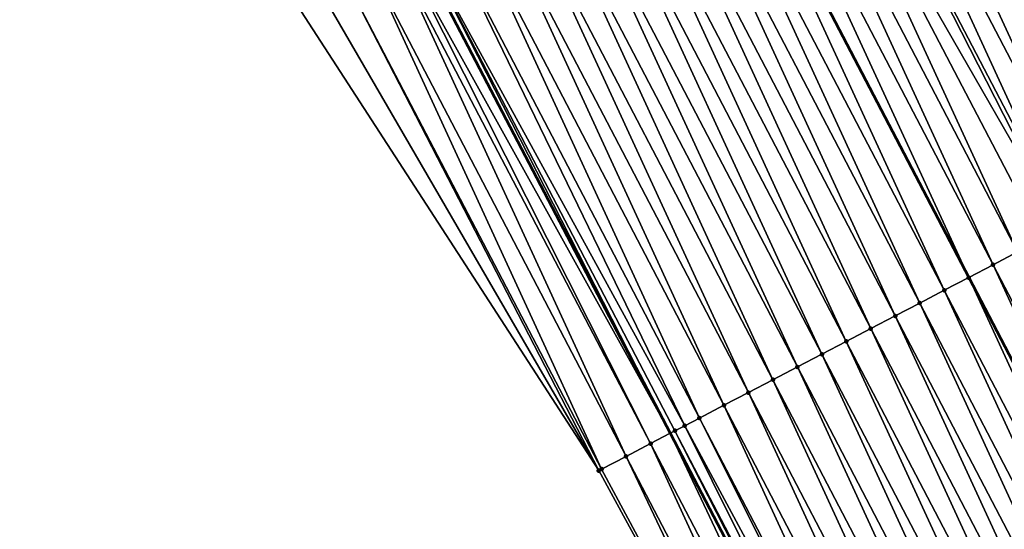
# Model space of a CAD drawing. Header units: feet. Extents: x 2007189 to 2022806, y 818621 to 837694.
# Tile 69 of 256: x 2013366 to 2013402, y 822990 to 823008. Entities that reach past the tile are written whole.
import ezdxf

# ---------------------------------------------------------------- set-up
doc = ezdxf.new("R2010")
doc.units = ezdxf.units.FT
doc.header["$MEASUREMENT"] = 0
for name, color, linetype, lineweight in [('EP_Travel Lane', 172, 'Continuous', 53), ('Road Shots', 141, 'Continuous', 100), ('Road X-Section', 40, 'Continuous', 13), ('STRIPING', 60, 'Continuous', 53)]:
    doc.layers.add(name, color=color, linetype=linetype, lineweight=lineweight)
doc.layers.add('I-77-MM17-21_SB-Surface-Border', color=7, linetype='Continuous')
doc.layers.add('I-77-MM17-21_SB-Surface-TIN', color=7, linetype='Continuous')

msp = doc.modelspace()

# ---------------------------------------------------------------- linework, layer by layer
at = {"layer": 'EP_Travel Lane'}
msp.add_polyline3d([(2013278.727651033, 823206.1892330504, 293.1254736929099), (2013287.962412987, 823188.4506579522, 292.8723417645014), (2013297.196568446, 823170.7132478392, 292.5287179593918), (2013306.430844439, 823152.9756061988, 292.2030764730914), (2013315.665312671, 823135.2375952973, 291.9061199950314), (2013324.899890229, 823117.4993743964, 291.6254835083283), (2013334.168931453, 823099.7502717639, 291.3403207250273), (2013343.426680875, 823082.024133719, 291.0607930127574), (2013352.683944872, 823064.2983680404, 290.7755883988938), (2013361.941192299, 823046.5720240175, 290.4923949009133), (2013371.198365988, 823028.8458211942, 290.1983324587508), (2013380.455628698, 823011.1194479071, 289.9173914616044), (2013389.7127102, 822993.393421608, 289.6097536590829), (2013398.969839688, 822975.6673034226, 289.3091916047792), (2013408.226910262, 822957.9412980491, 288.9999449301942), (2013417.48404017, 822940.2151790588, 288.6994390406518), (2013426.741229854, 822922.4889456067, 288.4077361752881), (2013435.998542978, 822904.7624757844, 288.1342228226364), (2013445.237817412, 822887.0430742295, 287.8475773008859), (2013454.471362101, 822869.304391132, 287.5629435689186), (2013463.704916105, 822851.5656901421, 287.2798097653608)], dxfattribs=at)
at = {"layer": 'I-77-MM17-21_SB-Surface-Border', "color": 3, "linetype": 'Continuous', "lineweight": -3}
msp.add_polyline3d([(2013462.69281233, 822851.0395398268, 287.2435409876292), (2013454.12927008, 822869.1265608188, 287.5500925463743), (2013444.488624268, 822886.653549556, 287.8240622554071), (2013435.615750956, 822904.5627418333, 288.1238318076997), (2013424.040171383, 822921.0804447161, 288.2822833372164), (2013417.231539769, 822940.0834799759, 288.6894989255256), (2013406.327561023, 822956.9507653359, 288.9173601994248), (2013396.685802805, 822974.4763016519, 289.2008140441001), (2013387.127419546, 822992.0453905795, 289.4835567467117), (2013376.196490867, 823008.8988237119, 289.6980120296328), (2013366.421437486, 823026.3549787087, 289.9675840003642), (2013357.681233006, 823044.3510062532, 290.2708755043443), (2013348.424108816, 823062.0771142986, 290.5722194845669), (2013339.166972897, 823079.8026264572, 290.8545330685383), (2013329.405284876, 823097.2660759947, 291.101665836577), (2013320.537554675, 823115.2385747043, 291.403838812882), (2013311.901293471, 823133.2869192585, 291.7122090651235), (2013303.252681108, 823151.3287658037, 292.0258912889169), (2013295.264537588, 823169.7116645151, 292.4488874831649), (2013287.868444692, 823188.4019344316, 292.869037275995), (2013277.78702232, 823205.7012820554, 293.1061810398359)], dxfattribs=at)
at = {"layer": 'I-77-MM17-21_SB-Surface-TIN', "color": 128, "linetype": 'Continuous', "lineweight": -3}
for points in [[(2013401.711444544, 823022.2135185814, 290.3027740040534), (2013411.083552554, 823004.5474515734, 290.0018589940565), (2013401.826421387, 823022.2735729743, 290.3021747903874)], [(2013410.276221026, 823004.1259905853, 289.9926353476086), (2013401.711444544, 823022.2135185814, 290.3027740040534), (2013401.01906829, 823021.8521532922, 290.2897741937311)], [(2013410.276221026, 823004.1259905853, 289.9926353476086), (2013411.083552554, 823004.5474515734, 290.0018589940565), (2013401.711444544, 823022.2135185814, 290.3027740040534)], [(2013409.389684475, 823003.6633319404, 289.9733991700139), (2013401.01906829, 823021.8521532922, 290.2897741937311), (2013400.132575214, 823021.3894113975, 290.2769418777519)], [(2013409.389684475, 823003.6633319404, 289.9733991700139), (2013410.276221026, 823004.1259905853, 289.9926353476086), (2013401.01906829, 823021.8521532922, 290.2897741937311)], [(2013408.503143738, 823003.2006813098, 289.9535465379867), (2013400.132575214, 823021.3894113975, 290.2769418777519), (2013399.246054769, 823020.9267219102, 290.2600784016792)], [(2013408.503143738, 823003.2006813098, 289.9535465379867), (2013409.389684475, 823003.6633319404, 289.9733991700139), (2013400.132575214, 823021.3894113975, 290.2769418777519)], [(2013407.61661809, 823002.7380017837, 289.9359165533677), (2013399.246054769, 823020.9267219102, 290.2600784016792), (2013398.359625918, 823020.4638570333, 290.2567058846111)], [(2013407.61661809, 823002.7380017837, 289.9359165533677), (2013408.503143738, 823003.2006813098, 289.9535465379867), (2013399.246054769, 823020.9267219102, 290.2600784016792)], [(2013406.730099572, 823002.2753086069, 289.9193365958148), (2013398.359625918, 823020.4638570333, 290.2567058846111), (2013397.473118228, 823020.0011431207, 290.2417211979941)], [(2013406.730099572, 823002.2753086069, 289.9193365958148), (2013407.61661809, 823002.7380017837, 289.9359165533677), (2013398.359625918, 823020.4638570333, 290.2567058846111)], [(2013405.843590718, 823001.8125969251, 289.9041800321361), (2013397.364926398, 823019.9446737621, 290.2398007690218), (2013396.586578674, 823019.5384902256, 290.2220430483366)], [(2013406.730099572, 823002.2753086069, 289.9193365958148), (2013397.473118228, 823020.0011431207, 290.2417211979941), (2013397.364926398, 823019.9446737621, 290.2398007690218)], [(2013405.843590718, 823001.8125969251, 289.9041800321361), (2013406.730099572, 823002.2753086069, 289.9193365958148), (2013397.364926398, 823019.9446737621, 290.2398007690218)], [(2013404.957102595, 823001.3498455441, 289.8920771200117), (2013396.586578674, 823019.5384902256, 290.2220430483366), (2013395.700083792, 823019.0757517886, 290.2089447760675)], [(2013404.957102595, 823001.3498455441, 289.8920771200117), (2013405.843590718, 823001.8125969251, 289.9041800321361), (2013396.586578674, 823019.5384902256, 290.2220430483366)], [(2013404.070648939, 823000.8870281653, 289.8850507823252), (2013395.700083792, 823019.0757517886, 290.2089447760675), (2013394.813557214, 823018.6130740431, 290.1911781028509)], [(2013404.070648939, 823000.8870281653, 289.8850507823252), (2013404.957102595, 823001.3498455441, 289.8920771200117), (2013395.700083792, 823019.0757517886, 290.2089447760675)], [(2013403.894511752, 823000.7950886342, 289.8823443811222), (2013394.813557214, 823018.6130740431, 290.1911781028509), (2013393.927021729, 823018.1504133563, 290.1720992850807)], [(2013403.894511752, 823000.7950886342, 289.8823443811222), (2013404.070648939, 823000.8870281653, 289.8850507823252), (2013394.813557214, 823018.6130740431, 290.1911781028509)], [(2013402.297610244, 822999.9616449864, 289.8516466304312), (2013393.927021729, 823018.1504133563, 290.1720992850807), (2013393.040496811, 823017.6877324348, 290.1545769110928)], [(2013402.297610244, 822999.9616449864, 289.8516466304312), (2013403.184127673, 823000.4243402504, 289.8680660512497), (2013393.927021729, 823018.1504133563, 290.1720992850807)], [(2013403.184127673, 823000.4243402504, 289.8680660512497), (2013403.894511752, 823000.7950886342, 289.8823443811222), (2013393.927021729, 823018.1504133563, 290.1720992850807)], [(2013401.411068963, 822999.4989953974, 289.8317138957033), (2013393.040496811, 823017.6877324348, 290.1545769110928), (2013392.153956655, 823017.2250806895, 290.1348102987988)], [(2013402.297610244, 822999.9616449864, 289.8516466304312), (2013393.040496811, 823017.6877324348, 290.1545769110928), (2013401.411068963, 822999.4989953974, 289.8317138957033)], [(2013392.153956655, 823017.2250806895, 290.1348102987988), (2013391.267372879, 823016.7625098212, 290.1087789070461), (2013400.524497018, 822999.0364018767, 289.8074247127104)], [(2013401.411068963, 822999.4989953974, 289.8317138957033), (2013392.153956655, 823017.2250806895, 290.1348102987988), (2013400.524497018, 822999.0364018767, 289.8074247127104)], [(2013399.637985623, 822998.5736977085, 289.7917338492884), (2013391.267372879, 823016.7625098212, 290.1087789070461), (2013390.380856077, 823016.2998160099, 290.0922917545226)], [(2013399.637985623, 822998.5736977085, 289.7917338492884), (2013400.524497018, 822999.0364018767, 289.8074247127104), (2013391.267372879, 823016.7625098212, 290.1087789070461)], [(2013398.751503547, 822998.1109347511, 289.7805214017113), (2013390.380856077, 823016.2998160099, 290.0922917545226), (2013389.4943851, 823015.8370317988, 290.0827144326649)], [(2013398.751503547, 822998.1109347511, 289.7805214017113), (2013399.637985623, 822998.5736977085, 289.7917338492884), (2013390.380856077, 823016.2998160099, 290.0922917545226)], [(2013397.864992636, 822997.6482270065, 289.7650619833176), (2013389.4943851, 823015.8370317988, 290.0827144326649), (2013388.607898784, 823015.3742769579, 290.0708779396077)], [(2013397.864992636, 822997.6482270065, 289.7650619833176), (2013398.751503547, 822998.1109347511, 289.7805214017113), (2013389.4943851, 823015.8370317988, 290.0827144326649)], [(2013396.978479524, 822997.1855234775, 289.7492783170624), (2013388.607898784, 823015.3742769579, 290.0708779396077), (2013387.721392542, 823014.9115602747, 290.056106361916)], [(2013396.978479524, 822997.1855234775, 289.7492783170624), (2013397.864992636, 822997.6482270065, 289.7650619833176), (2013388.607898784, 823015.3742769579, 290.0708779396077)], [(2013396.091971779, 822996.7228096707, 289.7342852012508), (2013387.721392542, 823014.9115602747, 290.056106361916), (2013386.834888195, 823014.4488399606, 290.0416140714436)], [(2013396.091971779, 822996.7228096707, 289.7342852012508), (2013396.978479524, 822997.1855234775, 289.7492783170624), (2013387.721392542, 823014.9115602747, 290.056106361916)], [(2013395.205469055, 822996.2600862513, 289.7200314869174), (2013386.834888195, 823014.4488399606, 290.0416140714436), (2013385.948391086, 823013.9861057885, 290.0281877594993)], [(2013395.205469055, 822996.2600862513, 289.7200314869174), (2013396.091971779, 822996.7228096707, 289.7342852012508), (2013386.834888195, 823014.4488399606, 290.0416140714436)], [(2013394.318969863, 822995.7973560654, 289.7062982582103), (2013385.948391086, 823013.9861057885, 290.0281877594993), (2013385.061883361, 823013.5233919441, 290.0131978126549)], [(2013394.318969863, 822995.7973560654, 289.7062982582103), (2013395.205469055, 822996.2600862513, 289.7200314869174), (2013385.948391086, 823013.9861057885, 290.0281877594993)], [(2013393.43246559, 822995.334635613, 289.6918163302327), (2013385.061883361, 823013.5233919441, 290.0131978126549), (2013384.175354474, 823013.0607186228, 289.9950908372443)], [(2013393.43246559, 822995.334635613, 289.6918163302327), (2013394.318969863, 822995.7973560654, 289.7062982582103), (2013385.061883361, 823013.5233919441, 290.0131978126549)], [(2013392.545949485, 822994.871937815, 289.6755918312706), (2013384.175354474, 823013.0607186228, 289.9950908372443), (2013383.288834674, 823012.5980278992, 289.9783224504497)], [(2013392.545949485, 822994.871937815, 289.6755918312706), (2013393.43246559, 822995.334635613, 289.6918163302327), (2013384.175354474, 823013.0607186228, 289.9950908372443)], [(2013391.659438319, 822994.4092305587, 289.6600948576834), (2013383.288834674, 823012.5980278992, 289.9783224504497), (2013382.402339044, 823012.1352908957, 289.9651139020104)], [(2013391.659438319, 822994.4092305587, 289.6600948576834), (2013392.545949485, 822994.871937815, 289.6755918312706), (2013383.288834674, 823012.5980278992, 289.9783224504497)], [(2013390.772895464, 822993.9465839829, 289.6399303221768), (2013382.402339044, 823012.1352908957, 289.9651139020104), (2013381.51578791, 823011.6726601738, 289.943730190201)], [(2013390.772895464, 822993.9465839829, 289.6399303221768), (2013391.659438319, 822994.4092305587, 289.6600948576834), (2013382.402339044, 823012.1352908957, 289.9651139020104)], [(2013390.240858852, 822993.6689551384, 289.6268032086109), (2013381.51578791, 823011.6726601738, 289.943730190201), (2013380.62923234, 823011.2100379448, 289.921693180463)], [(2013390.240858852, 822993.6689551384, 289.6268032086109), (2013390.772895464, 822993.9465839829, 289.6399303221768), (2013381.51578791, 823011.6726601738, 289.943730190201)], [(2013380.62923234, 823011.2100379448, 289.921693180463), (2013380.455628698, 823011.1194479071, 289.9173914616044), (2013389.7127102, 822993.393421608, 289.6097536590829)], [(2013389.886329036, 822993.4839825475, 289.6162935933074), (2013380.62923234, 823011.2100379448, 289.921693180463), (2013389.7127102, 822993.393421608, 289.6097536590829)], [(2013389.886329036, 822993.4839825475, 289.6162935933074), (2013390.240858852, 822993.6689551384, 289.6268032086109), (2013380.62923234, 823011.2100379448, 289.921693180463)], [(2013388.999696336, 822993.0215080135, 289.5828956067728), (2013379.998812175, 823010.8810714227, 289.906072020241), (2013379.742639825, 823010.7474864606, 289.8942144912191)], [(2013379.998812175, 823010.8810714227, 289.906072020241), (2013389.7127102, 822993.393421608, 289.6097536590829), (2013380.455628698, 823011.1194479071, 289.9173914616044)], [(2013388.999696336, 822993.0215080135, 289.5828956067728), (2013389.7127102, 822993.393421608, 289.6097536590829), (2013379.998812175, 823010.8810714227, 289.906072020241)], [(2013388.112980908, 822992.5591918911, 289.5373125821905), (2013379.742639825, 823010.7474864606, 289.8942144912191), (2013378.855867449, 823010.2852793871, 289.8402437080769)], [(2013388.112980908, 822992.5591918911, 289.5373125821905), (2013388.999696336, 822993.0215080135, 289.5828956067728), (2013379.742639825, 823010.7474864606, 289.8942144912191)], [(2013387.226245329, 822992.0969143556, 289.4887614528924), (2013378.855867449, 823010.2852793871, 289.8402437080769), (2013377.969103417, 823009.8230563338, 289.7875020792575)], [(2013387.226245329, 822992.0969143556, 289.4887614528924), (2013388.112980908, 822992.5591918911, 289.5373125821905), (2013378.855867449, 823010.2852793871, 289.8402437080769)], [(2013387.127419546, 822992.0453905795, 289.4835567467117), (2013377.969103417, 823009.8230563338, 289.7875020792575), (2013377.082352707, 823009.3608077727, 289.7367225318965)], [(2013387.127419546, 822992.0453905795, 289.4835567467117), (2013387.226245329, 822992.0969143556, 289.4887614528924), (2013377.969103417, 823009.8230563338, 289.7875020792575)], [(2013387.127419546, 822992.0453905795, 289.4835567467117), (2013377.082352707, 823009.3608077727, 289.7367225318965), (2013376.196490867, 823008.8988237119, 289.6980120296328)], [(2013410.668115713, 822981.77303564, 289.5189590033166), (2013402.297610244, 822999.9616449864, 289.8516466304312), (2013401.411068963, 822999.4989953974, 289.8317138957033)], [(2013401.411068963, 822999.4989953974, 289.8317138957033), (2013400.524497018, 822999.0364018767, 289.8074247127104), (2013409.781616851, 822981.3103021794, 289.5054345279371)], [(2013410.668115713, 822981.77303564, 289.5189590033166), (2013401.411068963, 822999.4989953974, 289.8317138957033), (2013409.781616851, 822981.3103021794, 289.5054345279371)], [(2013408.895113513, 822980.84758258, 289.490931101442), (2013400.524497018, 822999.0364018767, 289.8074247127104), (2013399.637985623, 822998.5736977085, 289.7917338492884)], [(2013408.895113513, 822980.84758258, 289.490931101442), (2013409.781616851, 822981.3103021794, 289.5054345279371), (2013400.524497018, 822999.0364018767, 289.8074247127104)], [(2013408.008608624, 822980.384863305, 289.4763590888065), (2013399.637985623, 822998.5736977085, 289.7917338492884), (2013398.751503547, 822998.1109347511, 289.7805214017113)], [(2013408.008608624, 822980.384863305, 289.4763590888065), (2013408.895113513, 822980.84758258, 289.490931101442), (2013399.637985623, 822998.5736977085, 289.7917338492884)], [(2013407.122098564, 822979.9221539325, 289.4610253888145), (2013398.751503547, 822998.1109347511, 289.7805214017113), (2013397.864992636, 822997.6482270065, 289.7650619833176)], [(2013407.122098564, 822979.9221539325, 289.4610253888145), (2013408.008608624, 822980.384863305, 289.4763590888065), (2013398.751503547, 822998.1109347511, 289.7805214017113)], [(2013406.235582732, 822979.4594556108, 289.4448416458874), (2013397.864992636, 822997.6482270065, 289.7650619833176), (2013396.978479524, 822997.1855234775, 289.7492783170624)], [(2013406.235582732, 822979.4594556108, 289.4448416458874), (2013407.122098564, 822979.9221539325, 289.4610253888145), (2013397.864992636, 822997.6482270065, 289.7650619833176)], [(2013405.349091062, 822978.9967110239, 289.4322166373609), (2013396.978479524, 822997.1855234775, 289.7492783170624), (2013396.091971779, 822996.7228096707, 289.7342852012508)], [(2013405.349091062, 822978.9967110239, 289.4322166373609), (2013406.235582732, 822979.4594556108, 289.4448416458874), (2013396.978479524, 822997.1855234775, 289.7492783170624)], [(2013404.462608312, 822978.5339493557, 289.4209055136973), (2013396.091971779, 822996.7228096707, 289.7342852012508), (2013395.205469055, 822996.2600862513, 289.7200314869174)], [(2013404.462608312, 822978.5339493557, 289.4209055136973), (2013405.349091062, 822978.9967110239, 289.4322166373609), (2013396.091971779, 822996.7228096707, 289.7342852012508)], [(2013403.5761092, 822978.0712190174, 289.4071844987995), (2013395.205469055, 822996.2600862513, 289.7200314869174), (2013394.318969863, 822995.7973560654, 289.7062982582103)], [(2013403.5761092, 822978.0712190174, 289.4071844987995), (2013404.462608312, 822978.5339493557, 289.4209055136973), (2013395.205469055, 822996.2600862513, 289.7200314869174)], [(2013402.689590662, 822977.6085258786, 289.390602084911), (2013394.318969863, 822995.7973560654, 289.7062982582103), (2013393.43246559, 822995.334635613, 289.6918163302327)], [(2013402.689590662, 822977.6085258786, 289.390602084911), (2013403.5761092, 822978.0712190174, 289.4071844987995), (2013394.318969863, 822995.7973560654, 289.7062982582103)], [(2013401.803067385, 822977.1458418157, 289.3733215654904), (2013393.43246559, 822995.334635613, 289.6918163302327), (2013392.545949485, 822994.871937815, 289.6755918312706)], [(2013401.803067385, 822977.1458418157, 289.3733215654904), (2013402.689590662, 822977.6085258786, 289.390602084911), (2013393.43246559, 822995.334635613, 289.6918163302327)], [(2013400.916561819, 822976.6831238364, 289.3586498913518), (2013392.545949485, 822994.871937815, 289.6755918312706), (2013391.659438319, 822994.4092305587, 289.6600948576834)], [(2013401.803067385, 822977.1458418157, 289.3733215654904), (2013392.545949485, 822994.871937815, 289.6755918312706), (2013400.916561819, 822976.6831238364, 289.3586498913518)], [(2013400.030040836, 822976.2204353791, 289.3417073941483), (2013391.659438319, 822994.4092305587, 289.6600948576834), (2013390.772895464, 822993.9465839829, 289.6399303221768)], [(2013400.030040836, 822976.2204353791, 289.3417073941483), (2013400.916561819, 822976.6831238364, 289.3586498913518), (2013391.659438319, 822994.4092305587, 289.6600948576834)], [(2013399.718215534, 822976.0577177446, 289.3340184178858), (2013390.772895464, 822993.9465839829, 289.6399303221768), (2013390.240858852, 822993.6689551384, 289.6268032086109)], [(2013399.718215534, 822976.0577177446, 289.3340184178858), (2013400.030040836, 822976.2204353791, 289.3417073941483), (2013390.772895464, 822993.9465839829, 289.6399303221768)], [(2013398.256817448, 822975.2954058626, 289.2811004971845), (2013389.7127102, 822993.393421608, 289.6097536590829), (2013388.999696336, 822993.0215080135, 289.5828956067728)], [(2013389.886329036, 822993.4839825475, 289.6162935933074), (2013389.7127102, 822993.393421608, 289.6097536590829), (2013398.969839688, 822975.6673034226, 289.3091916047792)], [(2013398.256817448, 822975.2954058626, 289.2811004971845), (2013398.969839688, 822975.6673034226, 289.3091916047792), (2013389.7127102, 822993.393421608, 289.6097536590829)], [(2013399.143460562, 822975.7578604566, 289.3160317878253), (2013390.240858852, 822993.6689551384, 289.6268032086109), (2013389.886329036, 822993.4839825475, 289.6162935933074)], [(2013399.143460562, 822975.7578604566, 289.3160317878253), (2013389.886329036, 822993.4839825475, 289.6162935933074), (2013398.969839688, 822975.6673034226, 289.3091916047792)], [(2013399.143460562, 822975.7578604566, 289.3160317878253), (2013399.718215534, 822976.0577177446, 289.3340184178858), (2013390.240858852, 822993.6689551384, 289.6268032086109)], [(2013397.370112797, 822974.8330691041, 289.2371052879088), (2013388.999696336, 822993.0215080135, 289.5828956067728), (2013388.112980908, 822992.5591918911, 289.5373125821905)], [(2013397.370112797, 822974.8330691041, 289.2371052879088), (2013398.256817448, 822975.2954058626, 289.2811004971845), (2013388.999696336, 822993.0215080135, 289.5828956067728)], [(2013387.226245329, 822992.0969143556, 289.4887614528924), (2013396.685802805, 822974.4763016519, 289.2008140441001), (2013388.112980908, 822992.5591918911, 289.5373125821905)], [(2013397.370112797, 822974.8330691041, 289.2371052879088), (2013388.112980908, 822992.5591918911, 289.5373125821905), (2013396.685802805, 822974.4763016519, 289.2008140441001)], [(2013387.127419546, 822992.0453905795, 289.4835567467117), (2013396.685802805, 822974.4763016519, 289.2008140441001), (2013387.226245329, 822992.0969143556, 289.4887614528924)]]:
    msp.add_3dface(points, dxfattribs=at)
at = {"layer": 'Road Shots', "lineweight": 100}
for p in [(2013401.411068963, 822999.4989953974, 289.8317138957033), (2013400.524498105, 822999.036402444, 289.8074247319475), (2013399.637985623, 822998.5736977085, 289.7917338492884), (2013398.751503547, 822998.1109347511, 289.7805214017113), (2013397.864992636, 822997.6482270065, 289.7650619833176), (2013396.978479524, 822997.1855234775, 289.7492783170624), (2013396.091971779, 822996.7228096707, 289.7342852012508), (2013395.205469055, 822996.2600862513, 289.7200314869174), (2013394.318969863, 822995.7973560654, 289.7062982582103), (2013393.43246559, 822995.334635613, 289.6918163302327), (2013392.545949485, 822994.871937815, 289.6755918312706), (2013391.659438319, 822994.4092305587, 289.6600948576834), (2013390.772895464, 822993.9465839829, 289.6399303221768), (2013389.886329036, 822993.4839825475, 289.6162935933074), (2013390.240858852, 822993.6689551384, 289.6268032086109), (2013388.999696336, 822993.0215080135, 289.5828956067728), (2013388.112980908, 822992.5591918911, 289.5373125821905), (2013387.127419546, 822992.0453905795, 289.4835567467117), (2013387.226245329, 822992.0969143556, 289.4887614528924)]:
    msp.add_point(p, dxfattribs=at)
at = {"layer": 'Road X-Section', "extrusion": (-0.4628589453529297, 0.886310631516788, 0.01466496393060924), "elevation": -202483.3976352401, "flags": 128}
msp.add_lwpolyline([(-2165677.643977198, 3259.735149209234), (-2165676.643977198, 3259.752065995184), (-2165675.643977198, 3259.764686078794), (-2165675.610336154, 3259.764688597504), (-2165674.643977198, 3259.754900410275), (-2165673.643977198, 3259.735662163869), (-2165672.643977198, 3259.715807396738), (-2165671.643977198, 3259.698175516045), (-2165670.643977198, 3259.681593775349), (-2165669.643977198, 3259.666435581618), (-2165668.643977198, 3259.654331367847), (-2165667.643977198, 3259.647304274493), (-2165667.445288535, 3259.644597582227), (-2165666.643977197, 3259.630317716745), (-2165665.643977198, 3259.613896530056), (-2165664.643977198, 3259.593961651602), (-2165663.643977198, 3259.569669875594), (-2165662.643977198, 3259.553977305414), (-2165661.643977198, 3259.542763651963), (-2165660.643977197, 3259.527302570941), (-2165659.643977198, 3259.511517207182), (-2165658.643977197, 3259.496522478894), (-2165657.643977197, 3259.482267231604), (-2165656.643977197, 3259.468532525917), (-2165655.643977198, 3259.454049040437), (-2165654.643977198, 3259.437822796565), (-2165653.643977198, 3259.422324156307), (-2165652.643977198, 3259.402157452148), (-2165652.043859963, 3259.389028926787), (-2165651.643977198, 3259.378518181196), (-2165650.643977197, 3259.345116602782), (-2165649.643977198, 3259.299528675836), (-2165648.643977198, 3259.250972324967), (-2165648.53252663, 3259.24576705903)], dxfattribs=at)
at = {"layer": 'STRIPING'}
msp.add_polyline3d([(2013289.659979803, 823211.8613459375, 293.2904341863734), (2013298.873560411, 823194.1116966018, 293.0421598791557), (2013308.086591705, 823176.3631055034, 292.7117268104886), (2013317.299729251, 823158.6143097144, 292.3971857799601), (2013326.512990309, 823140.8652759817, 292.1011178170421), (2013335.726313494, 823123.1161225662, 291.8143402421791), (2013344.98049878, 823105.3936643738, 291.5416885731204), (2013354.238230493, 823087.6675602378, 291.2593758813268), (2013363.49579992, 823069.9412176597, 290.9833055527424), (2013372.753010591, 823052.2149440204, 290.6946956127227), (2013382.010199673, 823034.4887117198, 290.4029074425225), (2013391.267372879, 823016.7625098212, 290.1087789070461), (2013400.524497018, 822999.0364018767, 289.8074247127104), (2013409.781616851, 822981.3103021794, 289.5054345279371), (2013419.038641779, 822963.5843842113, 289.1894671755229), (2013428.295858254, 822945.8580994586, 288.9017126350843), (2013437.553125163, 822928.1317181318, 288.6213868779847), (2013446.810338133, 822910.4054400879, 288.3331150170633), (2013456.057057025, 822892.6700521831, 288.0699559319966), (2013465.288821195, 822874.9303691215, 287.7901567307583), (2013474.520515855, 822857.1908196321, 287.4991712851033)], dxfattribs=at)

doc.saveas('drawing.dxf')
